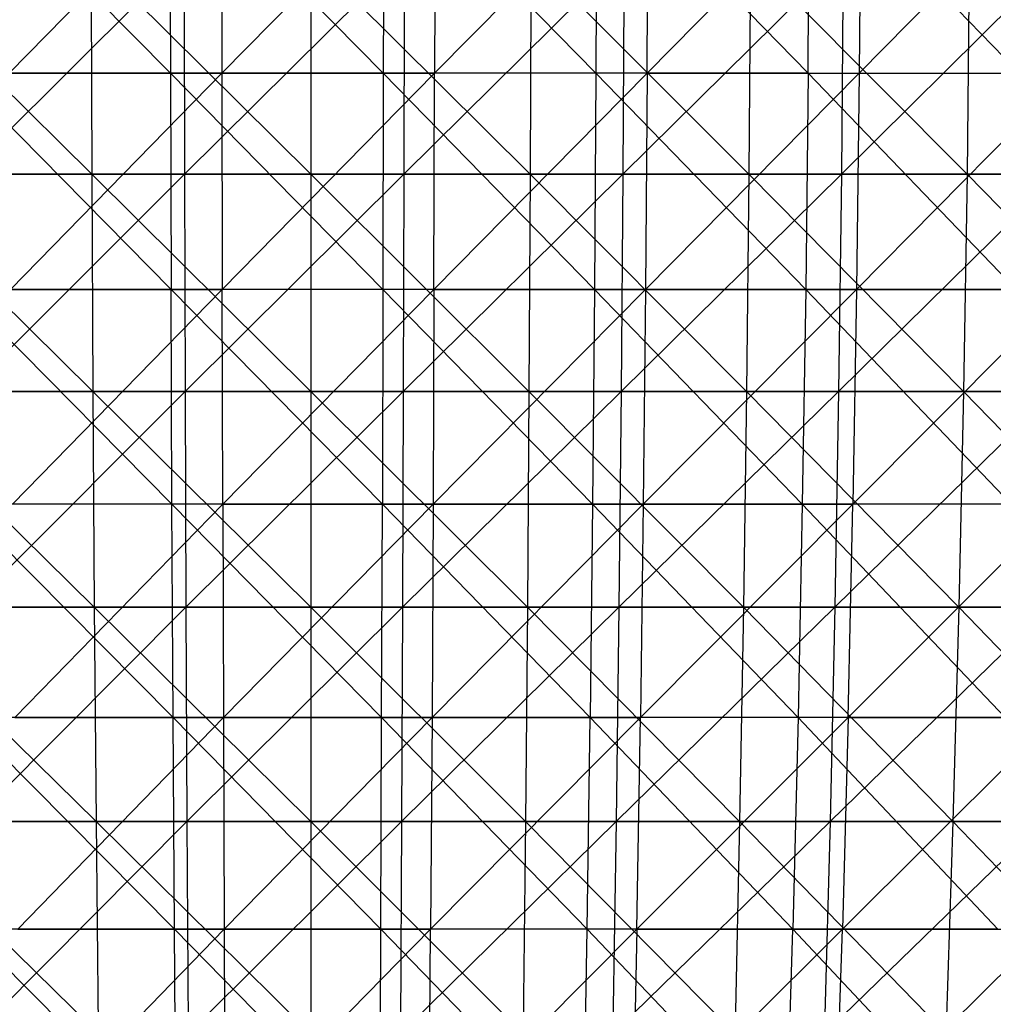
# Model space of a CAD drawing. Extents: x -125 to 125, y -143 to 0.
# Tile 141 of 256: x -3 to 8, y -99 to -87. Entities that reach past the tile are written whole.
import ezdxf

# ---------------------------------------------------------------- set-up
doc = ezdxf.new("R2010")
doc.units = 0
doc.header["$LTSCALE"] = 25.4
doc.layers.get('0').update_dxf_attribs({"linetype": 'CONTINUOUS'})

# ---------------------------------------------------------------- blocks, each defined once
blk = doc.blocks.new('NL2500027000_STL_3')
at = {"color": 0}
for p, q in [((-1.516, -87.984, 55.958), (-3.966, -85.494, 55.999)), ((-1.516, -87.984, 55.958), (-3.966, -85.494, 55.999)), ((-3.367, -87.984, -55.878), (-0.929, -85.494, -56.132)), ((-3.367, -87.984, -55.878), (-0.929, -85.494, -56.132)), ((0.927, -87.984, 55.971), (-1.52, -85.494, 56.119)), ((-1.52, -85.494, 56.119), (-1.516, -87.984, 55.958)), ((-1.52, -85.494, 56.119), (-1.516, -87.984, 55.958)), ((0.927, -87.984, 55.971), (-1.52, -85.494, 56.119)), ((-0.929, -85.494, -56.132), (-0.927, -87.984, -55.971)), ((-0.929, -85.494, -56.132), (-0.927, -87.984, -55.971)), ((-0.927, -87.984, -55.971), (1.52, -85.494, -56.119)), ((-0.927, -87.984, -55.971), (1.52, -85.494, -56.119)), ((0.929, -85.494, 56.132), (0.927, -87.984, 55.971)), ((0.929, -85.494, 56.132), (0.927, -87.984, 55.971)), ((3.367, -87.984, 55.878), (0.929, -85.494, 56.132)), ((3.367, -87.984, 55.878), (0.929, -85.494, 56.132)), ((1.52, -85.494, -56.119), (1.516, -87.984, -55.958)), ((1.516, -87.984, -55.958), (3.966, -85.494, -55.999)), ((1.52, -85.494, -56.119), (1.516, -87.984, -55.958)), ((1.516, -87.984, -55.958), (3.966, -85.494, -55.999)), ((3.377, -85.494, 56.038), (3.367, -87.984, 55.878)), ((3.377, -85.494, 56.038), (3.367, -87.984, 55.878)), ((3.377, -85.494, 56.038), (5.801, -87.984, 55.678)), ((3.377, -85.494, 56.038), (5.801, -87.984, 55.678)), ((3.955, -87.984, -55.839), (3.966, -85.494, -55.999)), ((3.955, -87.984, -55.839), (3.966, -85.494, -55.999)), ((3.955, -87.984, -55.839), (6.405, -85.494, -55.773)), ((3.955, -87.984, -55.839), (6.405, -85.494, -55.773)), ((5.801, -87.984, 55.678), (5.818, -85.494, 55.837)), ((5.801, -87.984, 55.678), (5.818, -85.494, 55.837)), ((8.224, -87.984, 55.371), (5.818, -85.494, 55.837)), ((8.224, -87.984, 55.371), (5.818, -85.494, 55.837)), ((6.405, -85.494, -55.773), (6.387, -87.984, -55.613)), ((6.387, -87.984, -55.613), (8.832, -85.494, -55.44)), ((6.405, -85.494, -55.773), (6.387, -87.984, -55.613)), ((6.387, -87.984, -55.613), (8.832, -85.494, -55.44)), ((-4.948, -86.636, 59.677), (-2.419, -89.141, 59.623)), ((-4.948, -86.636, 59.677), (-2.419, -89.141, 59.623)), ((-1.359, -86.636, -59.867), (-3.868, -89.141, -59.547)), ((-1.359, -86.636, -59.867), (-3.868, -89.141, -59.547)), ((-2.428, -86.636, 59.833), (0.097, -89.141, 59.672)), ((-2.428, -86.636, 59.833), (0.097, -89.141, 59.672)), ((-2.428, -86.636, 59.833), (-2.419, -89.141, 59.623)), ((-2.428, -86.636, 59.833), (-2.419, -89.141, 59.623)), ((-1.359, -86.636, -59.867), (-1.355, -89.141, -59.657)), ((-1.359, -86.636, -59.867), (-1.355, -89.141, -59.657)), ((1.166, -86.636, -59.871), (-1.355, -89.141, -59.657)), ((1.166, -86.636, -59.871), (-1.355, -89.141, -59.657)), ((0.097, -86.636, 59.882), (2.612, -89.141, 59.615)), ((0.097, -86.636, 59.882), (2.612, -89.141, 59.615)), ((0.097, -86.636, 59.882), (0.097, -89.141, 59.672)), ((0.097, -86.636, 59.882), (0.097, -89.141, 59.672)), ((1.166, -86.636, -59.871), (1.161, -89.141, -59.661)), ((1.166, -86.636, -59.871), (1.161, -89.141, -59.661)), ((3.688, -86.636, -59.768), (1.161, -89.141, -59.661)), ((3.688, -86.636, -59.768), (1.161, -89.141, -59.661)), ((2.621, -86.636, 59.825), (2.612, -89.141, 59.615)), ((2.621, -86.636, 59.825), (2.612, -89.141, 59.615)), ((2.621, -86.636, 59.825), (5.123, -89.141, 59.452)), ((2.621, -86.636, 59.825), (5.123, -89.141, 59.452)), ((3.688, -86.636, -59.768), (3.676, -89.141, -59.559)), ((3.688, -86.636, -59.768), (3.676, -89.141, -59.559)), ((6.205, -86.636, -59.56), (3.676, -89.141, -59.559)), ((6.205, -86.636, -59.56), (3.676, -89.141, -59.559)), ((5.141, -86.636, 59.661), (5.123, -89.141, 59.452)), ((5.141, -86.636, 59.661), (5.123, -89.141, 59.452)), ((5.141, -86.636, 59.661), (7.625, -89.141, 59.183)), ((5.141, -86.636, 59.661), (7.625, -89.141, 59.183)), ((6.205, -86.636, -59.56), (6.183, -89.141, -59.351)), ((6.205, -86.636, -59.56), (6.183, -89.141, -59.351)), ((8.71, -86.636, -59.245), (6.183, -89.141, -59.351)), ((8.71, -86.636, -59.245), (6.183, -89.141, -59.351)), ((7.651, -86.636, 59.391), (7.625, -89.141, 59.183)), ((7.651, -86.636, 59.391), (7.625, -89.141, 59.183)), ((-3.955, -87.984, 55.839), (-1.508, -90.464, 55.693)), ((-1.516, -87.984, 55.958), (-3.955, -87.984, 55.839)), ((-1.516, -87.984, 55.958), (-3.955, -87.984, 55.839)), ((-3.955, -87.984, 55.839), (-1.508, -90.464, 55.693)), ((-3.367, -87.984, -55.878), (-0.927, -87.984, -55.971)), ((-3.367, -87.984, -55.878), (-0.927, -87.984, -55.971)), ((-3.351, -90.464, -55.612), (-0.927, -87.984, -55.971)), ((-3.351, -90.464, -55.612), (-0.927, -87.984, -55.971)), ((0.927, -87.984, 55.971), (-1.516, -87.984, 55.958)), ((0.927, -87.984, 55.971), (-1.516, -87.984, 55.958)), ((0.922, -90.464, 55.706), (-1.516, -87.984, 55.958)), ((-1.516, -87.984, 55.958), (-1.508, -90.464, 55.693)), ((-1.516, -87.984, 55.958), (-1.508, -90.464, 55.693)), ((0.922, -90.464, 55.706), (-1.516, -87.984, 55.958)), ((-0.927, -87.984, -55.971), (1.516, -87.984, -55.958)), ((-0.927, -87.984, -55.971), (1.516, -87.984, -55.958)), ((-0.927, -87.984, -55.971), (-0.922, -90.464, -55.706)), ((-0.927, -87.984, -55.971), (-0.922, -90.464, -55.706)), ((-0.922, -90.464, -55.706), (1.516, -87.984, -55.958)), ((-0.922, -90.464, -55.706), (1.516, -87.984, -55.958)), ((0.927, -87.984, 55.971), (0.922, -90.464, 55.706)), ((0.927, -87.984, 55.971), (0.922, -90.464, 55.706)), ((3.367, -87.984, 55.878), (0.927, -87.984, 55.971)), ((3.367, -87.984, 55.878), (0.927, -87.984, 55.971)), ((3.351, -90.464, 55.612), (0.927, -87.984, 55.971)), ((3.351, -90.464, 55.612), (0.927, -87.984, 55.971)), ((1.508, -90.464, -55.693), (1.516, -87.984, -55.958)), ((1.508, -90.464, -55.693), (1.516, -87.984, -55.958)), ((1.508, -90.464, -55.693), (3.955, -87.984, -55.839)), ((1.508, -90.464, -55.693), (3.955, -87.984, -55.839)), ((3.955, -87.984, -55.839), (1.516, -87.984, -55.958)), ((3.955, -87.984, -55.839), (1.516, -87.984, -55.958)), ((3.367, -87.984, 55.878), (3.351, -90.464, 55.612)), ((3.367, -87.984, 55.878), (3.351, -90.464, 55.612)), ((5.801, -87.984, 55.678), (3.367, -87.984, 55.878)), ((5.801, -87.984, 55.678), (3.367, -87.984, 55.878)), ((5.774, -90.464, 55.413), (3.367, -87.984, 55.878)), ((5.774, -90.464, 55.413), (3.367, -87.984, 55.878)), ((3.955, -87.984, -55.839), (3.936, -90.464, -55.574)), ((3.936, -90.464, -55.574), (6.387, -87.984, -55.613)), ((3.955, -87.984, -55.839), (3.936, -90.464, -55.574)), ((3.936, -90.464, -55.574), (6.387, -87.984, -55.613)), ((3.955, -87.984, -55.839), (6.387, -87.984, -55.613)), ((3.955, -87.984, -55.839), (6.387, -87.984, -55.613)), ((5.801, -87.984, 55.678), (5.774, -90.464, 55.413)), ((5.801, -87.984, 55.678), (5.774, -90.464, 55.413)), ((5.801, -87.984, 55.678), (8.185, -90.464, 55.109)), ((5.801, -87.984, 55.678), (8.185, -90.464, 55.109)), ((5.801, -87.984, 55.678), (8.224, -87.984, 55.371)), ((5.801, -87.984, 55.678), (8.224, -87.984, 55.371)), ((6.387, -87.984, -55.613), (6.357, -90.464, -55.349)), ((6.357, -90.464, -55.349), (8.807, -87.984, -55.282)), ((6.387, -87.984, -55.613), (6.357, -90.464, -55.349)), ((6.357, -90.464, -55.349), (8.807, -87.984, -55.282)), ((6.387, -87.984, -55.613), (8.807, -87.984, -55.282)), ((6.387, -87.984, -55.613), (8.807, -87.984, -55.282)), ((-4.93, -89.141, 59.468), (-2.419, -89.141, 59.623)), ((-4.93, -89.141, 59.468), (-2.419, -89.141, 59.623)), ((-4.93, -89.141, 59.468), (-2.406, -91.635, 59.309)), ((-4.93, -89.141, 59.468), (-2.406, -91.635, 59.309)), ((-1.355, -89.141, -59.657), (-3.868, -89.141, -59.547)), ((-1.355, -89.141, -59.657), (-3.868, -89.141, -59.547)), ((-1.355, -89.141, -59.657), (-3.848, -91.635, -59.233)), ((-1.355, -89.141, -59.657), (-3.848, -91.635, -59.233)), ((-2.419, -89.141, 59.623), (0.097, -89.141, 59.672)), ((-2.419, -89.141, 59.623), (0.097, -89.141, 59.672)), ((-2.419, -89.141, 59.623), (0.096, -91.635, 59.357)), ((-2.419, -89.141, 59.623), (0.096, -91.635, 59.357)), ((-2.419, -89.141, 59.623), (-2.406, -91.635, 59.309)), ((-2.419, -89.141, 59.623), (-2.406, -91.635, 59.309)), ((1.161, -89.141, -59.661), (-1.355, -89.141, -59.657)), ((-1.355, -89.141, -59.657), (-1.348, -91.635, -59.342)), ((-1.355, -89.141, -59.657), (-1.348, -91.635, -59.342)), ((1.161, -89.141, -59.661), (-1.355, -89.141, -59.657)), ((1.161, -89.141, -59.661), (-1.348, -91.635, -59.342)), ((1.161, -89.141, -59.661), (-1.348, -91.635, -59.342)), ((0.097, -89.141, 59.672), (0.096, -91.635, 59.357)), ((0.097, -89.141, 59.672), (0.096, -91.635, 59.357)), ((0.097, -89.141, 59.672), (2.612, -89.141, 59.615)), ((0.097, -89.141, 59.672), (2.612, -89.141, 59.615)), ((0.097, -89.141, 59.672), (2.598, -91.635, 59.301)), ((0.097, -89.141, 59.672), (2.598, -91.635, 59.301)), ((1.161, -89.141, -59.661), (1.155, -91.635, -59.346)), ((1.161, -89.141, -59.661), (1.155, -91.635, -59.346)), ((3.676, -89.141, -59.559), (1.155, -91.635, -59.346)), ((3.676, -89.141, -59.559), (1.155, -91.635, -59.346)), ((3.676, -89.141, -59.559), (1.161, -89.141, -59.661)), ((3.676, -89.141, -59.559), (1.161, -89.141, -59.661)), ((2.612, -89.141, 59.615), (2.598, -91.635, 59.301)), ((2.612, -89.141, 59.615), (2.598, -91.635, 59.301)), ((2.612, -89.141, 59.615), (5.123, -89.141, 59.452)), ((2.612, -89.141, 59.615), (5.123, -89.141, 59.452)), ((2.612, -89.141, 59.615), (5.096, -91.635, 59.138)), ((2.612, -89.141, 59.615), (5.096, -91.635, 59.138)), ((3.676, -89.141, -59.559), (3.656, -91.635, -59.245)), ((3.676, -89.141, -59.559), (3.656, -91.635, -59.245)), ((6.183, -89.141, -59.351), (3.656, -91.635, -59.245)), ((6.183, -89.141, -59.351), (3.656, -91.635, -59.245)), ((6.183, -89.141, -59.351), (3.676, -89.141, -59.559)), ((6.183, -89.141, -59.351), (3.676, -89.141, -59.559)), ((5.123, -89.141, 59.452), (5.096, -91.635, 59.138)), ((5.123, -89.141, 59.452), (5.096, -91.635, 59.138)), ((5.123, -89.141, 59.452), (7.625, -89.141, 59.183)), ((5.123, -89.141, 59.452), (7.625, -89.141, 59.183)), ((5.123, -89.141, 59.452), (7.584, -91.635, 58.871)), ((5.123, -89.141, 59.452), (7.584, -91.635, 58.871)), ((6.183, -89.141, -59.351), (6.15, -91.635, -59.038)), ((6.183, -89.141, -59.351), (6.15, -91.635, -59.038)), ((8.68, -89.141, -59.037), (6.15, -91.635, -59.038)), ((8.68, -89.141, -59.037), (6.15, -91.635, -59.038)), ((8.68, -89.141, -59.037), (6.183, -89.141, -59.351)), ((8.68, -89.141, -59.037), (6.183, -89.141, -59.351)), ((7.625, -89.141, 59.183), (7.584, -91.635, 58.871)), ((7.625, -89.141, 59.183), (7.584, -91.635, 58.871)), ((7.625, -89.141, 59.183), (10.113, -89.141, 58.809)), ((7.625, -89.141, 59.183), (10.113, -89.141, 58.809)), ((7.625, -89.141, 59.183), (10.059, -91.635, 58.499)), ((7.625, -89.141, 59.183), (10.059, -91.635, 58.499)), ((-1.508, -90.464, 55.693), (-3.936, -90.464, 55.574)), ((-1.508, -90.464, 55.693), (-3.936, -90.464, 55.574)), ((-1.498, -92.931, 55.323), (-3.936, -90.464, 55.574)), ((-1.498, -92.931, 55.323), (-3.936, -90.464, 55.574)), ((-3.351, -90.464, -55.612), (-0.922, -90.464, -55.706)), ((-3.351, -90.464, -55.612), (-0.922, -90.464, -55.706)), ((-3.329, -92.931, -55.243), (-0.922, -90.464, -55.706)), ((-3.329, -92.931, -55.243), (-0.922, -90.464, -55.706)), ((-1.508, -90.464, 55.693), (0.916, -92.931, 55.336)), ((-1.498, -92.931, 55.323), (-1.508, -90.464, 55.693)), ((-1.498, -92.931, 55.323), (-1.508, -90.464, 55.693)), ((0.922, -90.464, 55.706), (-1.508, -90.464, 55.693)), ((0.922, -90.464, 55.706), (-1.508, -90.464, 55.693)), ((-1.508, -90.464, 55.693), (0.916, -92.931, 55.336)), ((-0.916, -92.931, -55.336), (-0.922, -90.464, -55.706)), ((-0.916, -92.931, -55.336), (-0.922, -90.464, -55.706)), ((1.508, -90.464, -55.693), (-0.922, -90.464, -55.706)), ((1.508, -90.464, -55.693), (-0.922, -90.464, -55.706)), ((-0.916, -92.931, -55.336), (1.508, -90.464, -55.693)), ((-0.916, -92.931, -55.336), (1.508, -90.464, -55.693)), ((0.922, -90.464, 55.706), (0.916, -92.931, 55.336)), ((0.922, -90.464, 55.706), (0.916, -92.931, 55.336)), ((3.351, -90.464, 55.612), (0.922, -90.464, 55.706)), ((3.351, -90.464, 55.612), (0.922, -90.464, 55.706)), ((3.329, -92.931, 55.243), (0.922, -90.464, 55.706)), ((3.329, -92.931, 55.243), (0.922, -90.464, 55.706)), ((1.508, -90.464, -55.693), (1.498, -92.931, -55.323)), ((1.498, -92.931, -55.323), (3.936, -90.464, -55.574)), ((1.508, -90.464, -55.693), (1.498, -92.931, -55.323)), ((1.498, -92.931, -55.323), (3.936, -90.464, -55.574)), ((1.508, -90.464, -55.693), (3.936, -90.464, -55.574)), ((1.508, -90.464, -55.693), (3.936, -90.464, -55.574)), ((3.351, -90.464, 55.612), (3.329, -92.931, 55.243)), ((3.351, -90.464, 55.612), (3.329, -92.931, 55.243)), ((5.774, -90.464, 55.413), (3.351, -90.464, 55.612)), ((5.774, -90.464, 55.413), (3.351, -90.464, 55.612)), ((5.735, -92.931, 55.045), (3.351, -90.464, 55.612)), ((5.735, -92.931, 55.045), (3.351, -90.464, 55.612)), ((3.936, -90.464, -55.574), (3.91, -92.931, -55.205)), ((3.91, -92.931, -55.205), (6.357, -90.464, -55.349)), ((3.936, -90.464, -55.574), (3.91, -92.931, -55.205)), ((3.91, -92.931, -55.205), (6.357, -90.464, -55.349)), ((3.936, -90.464, -55.574), (6.357, -90.464, -55.349)), ((3.936, -90.464, -55.574), (6.357, -90.464, -55.349)), ((5.774, -90.464, 55.413), (5.735, -92.931, 55.045)), ((5.774, -90.464, 55.413), (5.735, -92.931, 55.045)), ((8.185, -90.464, 55.109), (5.774, -90.464, 55.413)), ((8.185, -90.464, 55.109), (5.774, -90.464, 55.413)), ((8.131, -92.931, 54.743), (5.774, -90.464, 55.413)), ((8.131, -92.931, 54.743), (5.774, -90.464, 55.413)), ((8.765, -90.464, -55.02), (6.314, -92.931, -54.982)), ((6.357, -90.464, -55.349), (6.314, -92.931, -54.982)), ((8.765, -90.464, -55.02), (6.314, -92.931, -54.982)), ((6.357, -90.464, -55.349), (6.314, -92.931, -54.982)), ((6.357, -90.464, -55.349), (8.765, -90.464, -55.02)), ((6.357, -90.464, -55.349), (8.765, -90.464, -55.02)), ((-4.904, -91.635, 59.154), (-2.406, -91.635, 59.309)), ((-4.904, -91.635, 59.154), (-2.406, -91.635, 59.309)), ((-4.904, -91.635, 59.154), (-2.389, -94.113, 58.89)), ((-4.904, -91.635, 59.154), (-2.389, -94.113, 58.89)), ((-1.348, -91.635, -59.342), (-3.848, -91.635, -59.233)), ((-1.348, -91.635, -59.342), (-3.848, -91.635, -59.233)), ((-1.348, -91.635, -59.342), (-3.821, -94.113, -58.815)), ((-1.348, -91.635, -59.342), (-3.821, -94.113, -58.815)), ((-2.406, -91.635, 59.309), (0.096, -91.635, 59.357)), ((-2.406, -91.635, 59.309), (0.096, -91.635, 59.357)), ((-2.406, -91.635, 59.309), (0.095, -94.113, 58.938)), ((-2.406, -91.635, 59.309), (0.095, -94.113, 58.938)), ((-2.406, -91.635, 59.309), (-2.389, -94.113, 58.89)), ((-2.406, -91.635, 59.309), (-2.389, -94.113, 58.89)), ((1.155, -91.635, -59.346), (-1.348, -91.635, -59.342)), ((-1.348, -91.635, -59.342), (-1.338, -94.113, -58.923)), ((-1.348, -91.635, -59.342), (-1.338, -94.113, -58.923)), ((1.155, -91.635, -59.346), (-1.348, -91.635, -59.342)), ((1.155, -91.635, -59.346), (-1.338, -94.113, -58.923)), ((1.155, -91.635, -59.346), (-1.338, -94.113, -58.923)), ((0.096, -91.635, 59.357), (0.095, -94.113, 58.938)), ((0.096, -91.635, 59.357), (0.095, -94.113, 58.938)), ((0.096, -91.635, 59.357), (2.598, -91.635, 59.301)), ((0.096, -91.635, 59.357), (2.598, -91.635, 59.301)), ((0.096, -91.635, 59.357), (2.58, -94.113, 58.882)), ((0.096, -91.635, 59.357), (2.58, -94.113, 58.882)), ((1.155, -91.635, -59.346), (1.147, -94.113, -58.927)), ((1.155, -91.635, -59.346), (1.147, -94.113, -58.927)), ((3.656, -91.635, -59.245), (1.147, -94.113, -58.927)), ((3.656, -91.635, -59.245), (1.147, -94.113, -58.927)), ((3.656, -91.635, -59.245), (1.155, -91.635, -59.346)), ((3.656, -91.635, -59.245), (1.155, -91.635, -59.346)), ((2.598, -91.635, 59.301), (2.58, -94.113, 58.882)), ((2.598, -91.635, 59.301), (2.58, -94.113, 58.882)), ((2.598, -91.635, 59.301), (5.096, -91.635, 59.138)), ((2.598, -91.635, 59.301), (5.096, -91.635, 59.138)), ((2.598, -91.635, 59.301), (5.06, -94.113, 58.721)), ((2.598, -91.635, 59.301), (5.06, -94.113, 58.721)), ((3.656, -91.635, -59.245), (3.63, -94.113, -58.827)), ((3.656, -91.635, -59.245), (3.63, -94.113, -58.827)), ((6.15, -91.635, -59.038), (3.63, -94.113, -58.827)), ((6.15, -91.635, -59.038), (3.63, -94.113, -58.827)), ((6.15, -91.635, -59.038), (3.656, -91.635, -59.245)), ((6.15, -91.635, -59.038), (3.656, -91.635, -59.245)), ((5.096, -91.635, 59.138), (5.06, -94.113, 58.721)), ((5.096, -91.635, 59.138), (5.06, -94.113, 58.721)), ((5.096, -91.635, 59.138), (7.584, -91.635, 58.871)), ((5.096, -91.635, 59.138), (7.584, -91.635, 58.871)), ((5.096, -91.635, 59.138), (7.531, -94.113, 58.455)), ((5.096, -91.635, 59.138), (7.531, -94.113, 58.455)), ((6.15, -91.635, -59.038), (6.107, -94.113, -58.621)), ((6.15, -91.635, -59.038), (6.107, -94.113, -58.621)), ((8.634, -91.635, -58.726), (6.107, -94.113, -58.621)), ((8.634, -91.635, -58.726), (6.107, -94.113, -58.621)), ((8.634, -91.635, -58.726), (6.15, -91.635, -59.038)), ((8.634, -91.635, -58.726), (6.15, -91.635, -59.038)), ((7.584, -91.635, 58.871), (7.531, -94.113, 58.455)), ((7.584, -91.635, 58.871), (7.531, -94.113, 58.455)), ((7.584, -91.635, 58.871), (10.059, -91.635, 58.499)), ((7.584, -91.635, 58.871), (10.059, -91.635, 58.499)), ((7.584, -91.635, 58.871), (9.989, -94.113, 58.086)), ((7.584, -91.635, 58.871), (9.989, -94.113, 58.086)), ((-1.498, -92.931, 55.323), (-3.91, -92.931, 55.205)), ((-1.498, -92.931, 55.323), (-3.91, -92.931, 55.205)), ((-1.486, -95.38, 54.849), (-3.91, -92.931, 55.205)), ((-1.486, -95.38, 54.849), (-3.91, -92.931, 55.205)), ((-0.916, -92.931, -55.336), (-3.329, -92.931, -55.243)), ((-0.916, -92.931, -55.336), (-3.329, -92.931, -55.243)), ((-3.3, -95.38, -54.77), (-0.916, -92.931, -55.336)), ((-3.3, -95.38, -54.77), (-0.916, -92.931, -55.336)), ((0.916, -92.931, 55.336), (-1.498, -92.931, 55.323)), ((0.916, -92.931, 55.336), (-1.498, -92.931, 55.323)), ((0.908, -95.38, 54.861), (-1.498, -92.931, 55.323)), ((0.908, -95.38, 54.861), (-1.498, -92.931, 55.323)), ((-1.486, -95.38, 54.849), (-1.498, -92.931, 55.323)), ((-1.486, -95.38, 54.849), (-1.498, -92.931, 55.323)), ((-0.916, -92.931, -55.336), (1.498, -92.931, -55.323)), ((-0.916, -92.931, -55.336), (1.498, -92.931, -55.323)), ((-0.916, -92.931, -55.336), (-0.908, -95.38, -54.861)), ((-0.916, -92.931, -55.336), (-0.908, -95.38, -54.861)), ((-0.908, -95.38, -54.861), (1.498, -92.931, -55.323)), ((-0.908, -95.38, -54.861), (1.498, -92.931, -55.323)), ((0.908, -95.38, 54.861), (0.916, -92.931, 55.336)), ((0.908, -95.38, 54.861), (0.916, -92.931, 55.336)), ((0.916, -92.931, 55.336), (3.3, -95.38, 54.77)), ((3.329, -92.931, 55.243), (0.916, -92.931, 55.336)), ((3.329, -92.931, 55.243), (0.916, -92.931, 55.336)), ((0.916, -92.931, 55.336), (3.3, -95.38, 54.77)), ((1.498, -92.931, -55.323), (1.486, -95.38, -54.849)), ((1.486, -95.38, -54.849), (3.91, -92.931, -55.205)), ((1.498, -92.931, -55.323), (1.486, -95.38, -54.849)), ((1.486, -95.38, -54.849), (3.91, -92.931, -55.205)), ((1.498, -92.931, -55.323), (3.91, -92.931, -55.205)), ((1.498, -92.931, -55.323), (3.91, -92.931, -55.205)), ((3.329, -92.931, 55.243), (3.3, -95.38, 54.77)), ((3.329, -92.931, 55.243), (3.3, -95.38, 54.77)), ((5.735, -92.931, 55.045), (3.329, -92.931, 55.243)), ((5.735, -92.931, 55.045), (3.329, -92.931, 55.243)), ((5.686, -95.38, 54.573), (3.329, -92.931, 55.243)), ((5.686, -95.38, 54.573), (3.329, -92.931, 55.243)), ((6.314, -92.931, -54.982), (3.877, -95.38, -54.732)), ((3.91, -92.931, -55.205), (3.877, -95.38, -54.732)), ((6.314, -92.931, -54.982), (3.877, -95.38, -54.732)), ((3.91, -92.931, -55.205), (3.877, -95.38, -54.732)), ((3.91, -92.931, -55.205), (6.314, -92.931, -54.982)), ((3.91, -92.931, -55.205), (6.314, -92.931, -54.982)), ((5.735, -92.931, 55.045), (5.686, -95.38, 54.573)), ((5.735, -92.931, 55.045), (5.686, -95.38, 54.573)), ((8.131, -92.931, 54.743), (5.735, -92.931, 55.045)), ((8.131, -92.931, 54.743), (5.735, -92.931, 55.045)), ((8.061, -95.38, 54.273), (5.735, -92.931, 55.045)), ((8.061, -95.38, 54.273), (5.735, -92.931, 55.045)), ((6.26, -95.38, -54.511), (6.314, -92.931, -54.982)), ((6.26, -95.38, -54.511), (6.314, -92.931, -54.982)), ((6.26, -95.38, -54.511), (8.707, -92.931, -54.654)), ((6.26, -95.38, -54.511), (8.707, -92.931, -54.654)), ((8.707, -92.931, -54.654), (6.314, -92.931, -54.982)), ((8.707, -92.931, -54.654), (6.314, -92.931, -54.982)), ((-4.87, -94.113, 58.737), (-2.389, -94.113, 58.89)), ((-4.87, -94.113, 58.737), (-2.389, -94.113, 58.89)), ((-4.87, -94.113, 58.737), (-2.368, -96.571, 58.368)), ((-4.87, -94.113, 58.737), (-2.368, -96.571, 58.368)), ((-1.338, -94.113, -58.923), (-3.821, -94.113, -58.815)), ((-1.338, -94.113, -58.923), (-3.821, -94.113, -58.815)), ((-1.338, -94.113, -58.923), (-3.787, -96.571, -58.293)), ((-1.338, -94.113, -58.923), (-3.787, -96.571, -58.293)), ((-2.389, -94.113, 58.89), (0.095, -94.113, 58.938)), ((-2.389, -94.113, 58.89), (0.095, -94.113, 58.938)), ((-2.389, -94.113, 58.89), (0.095, -96.571, 58.416)), ((-2.389, -94.113, 58.89), (0.095, -96.571, 58.416)), ((-2.389, -94.113, 58.89), (-2.368, -96.571, 58.368)), ((-2.389, -94.113, 58.89), (-2.368, -96.571, 58.368)), ((1.147, -94.113, -58.927), (-1.338, -94.113, -58.923)), ((-1.338, -94.113, -58.923), (-1.326, -96.571, -58.401)), ((-1.338, -94.113, -58.923), (-1.326, -96.571, -58.401)), ((1.147, -94.113, -58.927), (-1.338, -94.113, -58.923)), ((1.147, -94.113, -58.927), (-1.326, -96.571, -58.401)), ((1.147, -94.113, -58.927), (-1.326, -96.571, -58.401)), ((0.095, -94.113, 58.938), (2.58, -94.113, 58.882)), ((0.095, -94.113, 58.938), (2.58, -94.113, 58.882)), ((0.095, -94.113, 58.938), (2.557, -96.571, 58.36)), ((0.095, -94.113, 58.938), (2.557, -96.571, 58.36)), ((0.095, -94.113, 58.938), (0.095, -96.571, 58.416)), ((0.095, -94.113, 58.938), (0.095, -96.571, 58.416)), ((1.147, -94.113, -58.927), (1.137, -96.571, -58.405)), ((1.147, -94.113, -58.927), (1.137, -96.571, -58.405)), ((3.63, -94.113, -58.827), (1.137, -96.571, -58.405)), ((3.63, -94.113, -58.827), (1.137, -96.571, -58.405)), ((3.63, -94.113, -58.827), (1.147, -94.113, -58.927)), ((3.63, -94.113, -58.827), (1.147, -94.113, -58.927)), ((2.58, -94.113, 58.882), (2.557, -96.571, 58.36)), ((2.58, -94.113, 58.882), (2.557, -96.571, 58.36)), ((2.58, -94.113, 58.882), (5.06, -94.113, 58.721)), ((2.58, -94.113, 58.882), (5.06, -94.113, 58.721)), ((2.58, -94.113, 58.882), (5.015, -96.571, 58.201)), ((2.58, -94.113, 58.882), (5.015, -96.571, 58.201)), ((3.63, -94.113, -58.827), (3.598, -96.571, -58.305)), ((3.63, -94.113, -58.827), (3.598, -96.571, -58.305)), ((6.107, -94.113, -58.621), (3.598, -96.571, -58.305)), ((6.107, -94.113, -58.621), (3.598, -96.571, -58.305)), ((6.107, -94.113, -58.621), (3.63, -94.113, -58.827)), ((6.107, -94.113, -58.621), (3.63, -94.113, -58.827)), ((5.06, -94.113, 58.721), (5.015, -96.571, 58.201)), ((5.06, -94.113, 58.721), (5.015, -96.571, 58.201)), ((5.06, -94.113, 58.721), (7.531, -94.113, 58.455)), ((5.06, -94.113, 58.721), (7.531, -94.113, 58.455)), ((5.06, -94.113, 58.721), (7.464, -96.571, 57.937)), ((5.06, -94.113, 58.721), (7.464, -96.571, 57.937)), ((6.107, -94.113, -58.621), (6.053, -96.571, -58.102)), ((6.107, -94.113, -58.621), (6.053, -96.571, -58.102)), ((8.573, -94.113, -58.312), (6.053, -96.571, -58.102)), ((8.573, -94.113, -58.312), (6.053, -96.571, -58.102)), ((8.573, -94.113, -58.312), (6.107, -94.113, -58.621)), ((8.573, -94.113, -58.312), (6.107, -94.113, -58.621)), ((7.531, -94.113, 58.455), (7.464, -96.571, 57.937)), ((7.531, -94.113, 58.455), (7.464, -96.571, 57.937)), ((7.531, -94.113, 58.455), (9.989, -94.113, 58.086)), ((7.531, -94.113, 58.455), (9.989, -94.113, 58.086)), ((7.531, -94.113, 58.455), (9.9, -96.571, 57.571)), ((7.531, -94.113, 58.455), (9.9, -96.571, 57.571)), ((-1.486, -95.38, 54.849), (-3.877, -95.38, 54.732)), ((-1.486, -95.38, 54.849), (-3.877, -95.38, 54.732)), ((-1.47, -97.807, 54.272), (-3.877, -95.38, 54.732)), ((-1.47, -97.807, 54.272), (-3.877, -95.38, 54.732)), ((-3.3, -95.38, -54.77), (-0.908, -95.38, -54.861)), ((-3.3, -95.38, -54.77), (-0.908, -95.38, -54.861)), ((-3.266, -97.807, -54.193), (-0.908, -95.38, -54.861)), ((-3.266, -97.807, -54.193), (-0.908, -95.38, -54.861)), ((0.908, -95.38, 54.861), (-1.486, -95.38, 54.849)), ((0.908, -95.38, 54.861), (-1.486, -95.38, 54.849)), ((0.899, -97.807, 54.284), (-1.486, -95.38, 54.849)), ((0.899, -97.807, 54.284), (-1.486, -95.38, 54.849)), ((-1.47, -97.807, 54.272), (-1.486, -95.38, 54.849)), ((-1.47, -97.807, 54.272), (-1.486, -95.38, 54.849)), ((-0.908, -95.38, -54.861), (1.486, -95.38, -54.849)), ((-0.908, -95.38, -54.861), (1.486, -95.38, -54.849)), ((-0.908, -95.38, -54.861), (-0.899, -97.807, -54.284)), ((-0.908, -95.38, -54.861), (-0.899, -97.807, -54.284)), ((-0.899, -97.807, -54.284), (1.486, -95.38, -54.849)), ((-0.899, -97.807, -54.284), (1.486, -95.38, -54.849)), ((0.899, -97.807, 54.284), (0.908, -95.38, 54.861)), ((0.899, -97.807, 54.284), (0.908, -95.38, 54.861)), ((3.3, -95.38, 54.77), (0.908, -95.38, 54.861)), ((3.3, -95.38, 54.77), (0.908, -95.38, 54.861)), ((3.266, -97.807, 54.193), (0.908, -95.38, 54.861)), ((3.266, -97.807, 54.193), (0.908, -95.38, 54.861)), ((3.877, -95.38, -54.732), (1.47, -97.807, -54.272)), ((1.486, -95.38, -54.849), (1.47, -97.807, -54.272)), ((3.877, -95.38, -54.732), (1.47, -97.807, -54.272)), ((1.486, -95.38, -54.849), (1.47, -97.807, -54.272)), ((1.486, -95.38, -54.849), (3.877, -95.38, -54.732)), ((1.486, -95.38, -54.849), (3.877, -95.38, -54.732)), ((3.266, -97.807, 54.193), (3.3, -95.38, 54.77)), ((3.266, -97.807, 54.193), (3.3, -95.38, 54.77)), ((3.3, -95.38, 54.77), (5.626, -97.807, 53.999)), ((5.686, -95.38, 54.573), (3.3, -95.38, 54.77)), ((5.686, -95.38, 54.573), (3.3, -95.38, 54.77)), ((3.3, -95.38, 54.77), (5.626, -97.807, 53.999)), ((3.836, -97.807, -54.156), (3.877, -95.38, -54.732)), ((3.836, -97.807, -54.156), (3.877, -95.38, -54.732)), ((3.836, -97.807, -54.156), (6.26, -95.38, -54.511)), ((3.836, -97.807, -54.156), (6.26, -95.38, -54.511)), ((6.26, -95.38, -54.511), (3.877, -95.38, -54.732)), ((6.26, -95.38, -54.511), (3.877, -95.38, -54.732)), ((5.686, -95.38, 54.573), (5.626, -97.807, 53.999)), ((5.686, -95.38, 54.573), (5.626, -97.807, 53.999)), ((8.061, -95.38, 54.273), (5.686, -95.38, 54.573)), ((8.061, -95.38, 54.273), (5.686, -95.38, 54.573)), ((7.977, -97.807, 53.702), (5.686, -95.38, 54.573)), ((7.977, -97.807, 53.702), (5.686, -95.38, 54.573)), ((8.632, -95.38, -54.186), (6.195, -97.807, -53.937)), ((6.26, -95.38, -54.511), (6.195, -97.807, -53.937)), ((8.632, -95.38, -54.186), (6.195, -97.807, -53.937)), ((6.26, -95.38, -54.511), (6.195, -97.807, -53.937)), ((6.26, -95.38, -54.511), (8.632, -95.38, -54.186)), ((6.26, -95.38, -54.511), (8.632, -95.38, -54.186)), ((-4.827, -96.571, 58.217), (-2.368, -96.571, 58.368)), ((-4.827, -96.571, 58.217), (-2.368, -96.571, 58.368)), ((-4.827, -96.571, 58.217), (-2.343, -99.006, 57.744)), ((-4.827, -96.571, 58.217), (-2.343, -99.006, 57.744)), ((-1.326, -96.571, -58.401), (-3.787, -96.571, -58.293)), ((-1.326, -96.571, -58.401), (-3.787, -96.571, -58.293)), ((-1.326, -96.571, -58.401), (-3.746, -99.006, -57.67)), ((-1.326, -96.571, -58.401), (-3.746, -99.006, -57.67)), ((-2.368, -96.571, 58.368), (0.095, -96.571, 58.416)), ((-2.368, -96.571, 58.368), (0.095, -96.571, 58.416)), ((-2.368, -96.571, 58.368), (0.094, -99.006, 57.791)), ((-2.368, -96.571, 58.368), (0.094, -99.006, 57.791)), ((-2.368, -96.571, 58.368), (-2.343, -99.006, 57.744)), ((-2.368, -96.571, 58.368), (-2.343, -99.006, 57.744)), ((1.137, -96.571, -58.405), (-1.326, -96.571, -58.401)), ((-1.326, -96.571, -58.401), (-1.312, -99.006, -57.777)), ((-1.326, -96.571, -58.401), (-1.312, -99.006, -57.777)), ((1.137, -96.571, -58.405), (-1.326, -96.571, -58.401)), ((1.137, -96.571, -58.405), (-1.312, -99.006, -57.777)), ((1.137, -96.571, -58.405), (-1.312, -99.006, -57.777)), ((0.095, -96.571, 58.416), (0.094, -99.006, 57.791)), ((0.095, -96.571, 58.416), (0.094, -99.006, 57.791)), ((0.095, -96.571, 58.416), (2.557, -96.571, 58.36)), ((0.095, -96.571, 58.416), (2.557, -96.571, 58.36)), ((0.095, -96.571, 58.416), (2.53, -99.006, 57.736)), ((0.095, -96.571, 58.416), (2.53, -99.006, 57.736)), ((1.137, -96.571, -58.405), (1.125, -99.006, -57.781)), ((1.137, -96.571, -58.405), (1.125, -99.006, -57.781)), ((3.598, -96.571, -58.305), (1.125, -99.006, -57.781)), ((3.598, -96.571, -58.305), (1.125, -99.006, -57.781)), ((3.598, -96.571, -58.305), (1.137, -96.571, -58.405)), ((3.598, -96.571, -58.305), (1.137, -96.571, -58.405)), ((2.557, -96.571, 58.36), (2.53, -99.006, 57.736)), ((2.557, -96.571, 58.36), (2.53, -99.006, 57.736)), ((2.557, -96.571, 58.36), (5.015, -96.571, 58.201)), ((2.557, -96.571, 58.36), (5.015, -96.571, 58.201)), ((2.557, -96.571, 58.36), (4.961, -99.006, 57.578)), ((2.557, -96.571, 58.36), (4.961, -99.006, 57.578)), ((3.598, -96.571, -58.305), (3.56, -99.006, -57.682)), ((3.598, -96.571, -58.305), (3.56, -99.006, -57.682)), ((6.053, -96.571, -58.102), (3.56, -99.006, -57.682)), ((6.053, -96.571, -58.102), (3.56, -99.006, -57.682)), ((6.053, -96.571, -58.102), (3.598, -96.571, -58.305)), ((6.053, -96.571, -58.102), (3.598, -96.571, -58.305)), ((5.015, -96.571, 58.201), (4.961, -99.006, 57.578)), ((5.015, -96.571, 58.201), (4.961, -99.006, 57.578)), ((5.015, -96.571, 58.201), (7.464, -96.571, 57.937)), ((5.015, -96.571, 58.201), (7.464, -96.571, 57.937)), ((5.015, -96.571, 58.201), (7.384, -99.006, 57.318)), ((5.015, -96.571, 58.201), (7.384, -99.006, 57.318)), ((6.053, -96.571, -58.102), (5.988, -99.006, -57.48)), ((6.053, -96.571, -58.102), (5.988, -99.006, -57.48)), ((8.497, -96.571, -57.795), (5.988, -99.006, -57.48)), ((8.497, -96.571, -57.795), (5.988, -99.006, -57.48)), ((8.497, -96.571, -57.795), (6.053, -96.571, -58.102)), ((8.497, -96.571, -57.795), (6.053, -96.571, -58.102)), ((7.464, -96.571, 57.937), (7.384, -99.006, 57.318)), ((7.464, -96.571, 57.937), (7.384, -99.006, 57.318)), ((7.464, -96.571, 57.937), (9.9, -96.571, 57.571)), ((7.464, -96.571, 57.937), (9.9, -96.571, 57.571)), ((7.464, -96.571, 57.937), (9.794, -99.006, 56.956)), ((7.464, -96.571, 57.937), (9.794, -99.006, 56.956)), ((-1.47, -97.807, 54.272), (-3.836, -97.807, 54.156)), ((-1.47, -97.807, 54.272), (-3.836, -97.807, 54.156)), ((-1.452, -100.208, 53.593), (-3.836, -97.807, 54.156)), ((-1.452, -100.208, 53.593), (-3.836, -97.807, 54.156)), ((-3.266, -97.807, -54.193), (-0.899, -97.807, -54.284)), ((-3.266, -97.807, -54.193), (-0.899, -97.807, -54.284)), ((-3.225, -100.208, -53.515), (-0.899, -97.807, -54.284)), ((-3.225, -100.208, -53.515), (-0.899, -97.807, -54.284)), ((0.899, -97.807, 54.284), (-1.47, -97.807, 54.272)), ((0.899, -97.807, 54.284), (-1.47, -97.807, 54.272)), ((0.887, -100.208, 53.605), (-1.47, -97.807, 54.272)), ((0.887, -100.208, 53.605), (-1.47, -97.807, 54.272)), ((-1.452, -100.208, 53.593), (-1.47, -97.807, 54.272)), ((-1.452, -100.208, 53.593), (-1.47, -97.807, 54.272)), ((-0.899, -97.807, -54.284), (1.47, -97.807, -54.272)), ((-0.899, -97.807, -54.284), (1.47, -97.807, -54.272)), ((-0.899, -97.807, -54.284), (-0.887, -100.208, -53.605)), ((-0.899, -97.807, -54.284), (-0.887, -100.208, -53.605)), ((1.47, -97.807, -54.272), (-0.887, -100.208, -53.605)), ((1.47, -97.807, -54.272), (-0.887, -100.208, -53.605)), ((0.887, -100.208, 53.605), (0.899, -97.807, 54.284)), ((0.887, -100.208, 53.605), (0.899, -97.807, 54.284)), ((3.266, -97.807, 54.193), (0.899, -97.807, 54.284)), ((3.266, -97.807, 54.193), (0.899, -97.807, 54.284)), ((3.225, -100.208, 53.515), (0.899, -97.807, 54.284)), ((3.225, -100.208, 53.515), (0.899, -97.807, 54.284)), ((1.452, -100.208, -53.593), (1.47, -97.807, -54.272)), ((1.452, -100.208, -53.593), (1.47, -97.807, -54.272)), ((1.452, -100.208, -53.593), (3.836, -97.807, -54.156)), ((1.452, -100.208, -53.593), (3.836, -97.807, -54.156)), ((3.836, -97.807, -54.156), (1.47, -97.807, -54.272)), ((3.836, -97.807, -54.156), (1.47, -97.807, -54.272)), ((3.225, -100.208, 53.515), (3.266, -97.807, 54.193)), ((3.225, -100.208, 53.515), (3.266, -97.807, 54.193)), ((5.626, -97.807, 53.999), (3.266, -97.807, 54.193)), ((5.626, -97.807, 53.999), (3.266, -97.807, 54.193)), ((5.556, -100.208, 53.324), (3.266, -97.807, 54.193)), ((5.556, -100.208, 53.324), (3.266, -97.807, 54.193)), ((6.195, -97.807, -53.937), (3.788, -100.208, -53.478)), ((3.836, -97.807, -54.156), (3.788, -100.208, -53.478)), ((6.195, -97.807, -53.937), (3.788, -100.208, -53.478)), ((3.836, -97.807, -54.156), (3.788, -100.208, -53.478)), ((3.836, -97.807, -54.156), (6.195, -97.807, -53.937)), ((3.836, -97.807, -54.156), (6.195, -97.807, -53.937)), ((5.556, -100.208, 53.324), (5.626, -97.807, 53.999)), ((5.556, -100.208, 53.324), (5.626, -97.807, 53.999)), ((5.626, -97.807, 53.999), (7.877, -100.208, 53.03)), ((7.977, -97.807, 53.702), (5.626, -97.807, 53.999)), ((7.977, -97.807, 53.702), (5.626, -97.807, 53.999)), ((5.626, -97.807, 53.999), (7.877, -100.208, 53.03)), ((6.117, -100.208, -53.262), (6.195, -97.807, -53.937)), ((6.117, -100.208, -53.262), (6.195, -97.807, -53.937)), ((6.117, -100.208, -53.262), (8.541, -97.807, -53.616)), ((6.117, -100.208, -53.262), (8.541, -97.807, -53.616)), ((6.195, -97.807, -53.937), (8.541, -97.807, -53.616)), ((6.195, -97.807, -53.937), (8.541, -97.807, -53.616))]:
    blk.add_line(p, q, dxfattribs=at)

msp = doc.modelspace()

# ---------------------------------------------------------------- block references
at = {"color": 253}
msp.add_blockref('NL2500027000_STL_3', (0, 0), dxfattribs=at)

doc.saveas('drawing.dxf')
